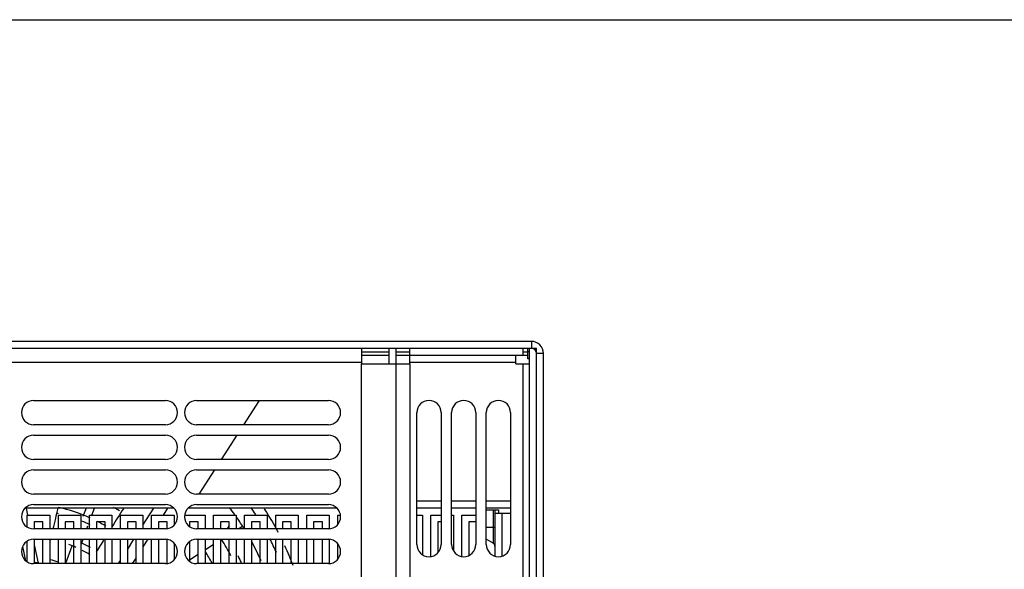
# Model space of a CAD drawing. Header units: millimetres. Extents: x 0 to 2200, y 0 to 2000.
# Tile 45 of 52: x 816 to 1100, y 1842 to 2000. Entities that reach past the tile are written whole.
import ezdxf

# ---------------------------------------------------------------- set-up
doc = ezdxf.new("R2010")
doc.units = ezdxf.units.MM
doc.header["$LTSCALE"] = 130.37037
doc.layers.get('0').update_dxf_attribs({"linetype": 'CONTINUOUS'})
for name, color, linetype in [('BEZUGSACHSEN', 7, 'CONTINUOUS'), ('FASEN', 7, 'CONTINUOUS'), ('RUNDUNGEN', 7, 'CONTINUOUS')]:
    doc.layers.add(name, color=color, linetype=linetype)

msp = doc.modelspace()

# ---------------------------------------------------------------- linework, layer by layer
at = {"color": 7, "linetype": 'CONTINUOUS'}
for p, q in [((0, 2000), (2200, 2000)), ((0, 2000), (2200, 2000)), ((963.67, 1907.36), (670.67, 1907.36)), ((914.67, 1905.36), (914.67, 1900.86)), ((924.67, 1731.36), (924.67, 1905.36)), ((928.67, 1900.86), (928.67, 1905.36)), ((961.17, 1905.36), (961.17, 1903.36)), ((962.67, 1904.36), (962.67, 1905.36)), ((963.17, 1731.36), (963.17, 1905.36)), ((965.17, 1905.36), (963.67, 1905.36)), ((928.67, 1903.36), (961.17, 1903.36)), ((959.17, 1900.86), (959.17, 1903.36)), ((963.17, 1904.32), (962.67, 1904.32)), ((967.17, 1731.36), (967.17, 1903.86)), ((914.67, 1900.86), (928.67, 1900.86)), ((959.17, 1900.86), (963.17, 1900.86)), ((820.17, 1890.36), (858.17, 1890.36)), ((867.17, 1890.36), (905.17, 1890.36)), ((885.23, 1890.36), (880.72, 1883.36)), ((930.67, 1848.86), (930.67, 1886.86)), ((937.67, 1886.86), (937.67, 1848.86)), ((940.67, 1848.86), (940.67, 1886.86)), ((947.67, 1886.86), (947.67, 1848.86)), ((950.67, 1848.86), (950.67, 1886.86)), ((957.67, 1886.86), (957.67, 1848.86)), ((858.17, 1883.36), (820.17, 1883.36)), ((905.17, 1883.36), (867.17, 1883.36)), ((820.17, 1880.36), (858.17, 1880.36)), ((867.17, 1880.36), (905.17, 1880.36)), ((878.78, 1880.36), (874.26, 1873.36)), ((858.17, 1873.36), (820.17, 1873.36)), ((905.17, 1873.36), (867.17, 1873.36)), ((820.17, 1870.36), (858.17, 1870.36)), ((867.17, 1870.36), (905.17, 1870.36)), ((872.33, 1870.36), (867.81, 1863.36)), ((858.17, 1863.36), (820.17, 1863.36)), ((905.17, 1863.36), (867.17, 1863.36)), ((820.17, 1860.36), (858.17, 1860.36)), ((835.3, 1859.36), (834.41, 1856.97)), ((837.01, 1857.36), (837.75, 1859.36)), ((867.17, 1860.36), (905.17, 1860.36)), ((818.36, 1853.92), (818.36, 1857.36)), ((818.36, 1857.36), (824.86, 1857.36)), ((824.86, 1857.36), (824.86, 1853.36)), ((827.31, 1853.36), (827.31, 1857.36)), ((827.31, 1857.36), (833.81, 1857.36)), ((833.81, 1857.36), (833.81, 1853.36)), ((836.26, 1853.36), (836.26, 1857.36)), ((836.26, 1857.36), (842.76, 1857.36)), ((842.76, 1857.36), (842.76, 1853.36)), ((845.21, 1853.36), (845.21, 1857.36)), ((845.21, 1857.36), (851.71, 1857.36)), ((851.71, 1857.36), (851.71, 1853.36)), ((854.16, 1853.36), (854.16, 1857.36)), ((854.16, 1857.36), (860.66, 1857.36)), ((860.66, 1857.36), (860.66, 1854.46)), ((863.72, 1857.36), (869.61, 1857.36)), ((869.61, 1857.36), (869.61, 1853.36)), ((872.06, 1853.36), (872.06, 1857.36)), ((872.06, 1857.36), (878.56, 1857.36)), ((878.56, 1857.36), (878.56, 1853.36)), ((881.01, 1853.36), (881.01, 1857.36)), ((881.01, 1857.36), (887.51, 1857.36)), ((887.51, 1857.36), (887.51, 1853.36)), ((889.96, 1853.36), (889.96, 1857.36)), ((889.96, 1857.36), (896.46, 1857.36)), ((896.46, 1857.36), (896.46, 1853.36)), ((898.91, 1853.36), (898.91, 1857.36)), ((898.91, 1857.36), (905.41, 1857.36)), ((905.41, 1857.36), (905.41, 1853.4)), ((907.86, 1854.7), (907.86, 1857.36)), ((907.86, 1857.36), (908.61, 1857.36)), ((930.67, 1857.36), (932.26, 1857.36)), ((932.26, 1857.36), (932.26, 1845.96)), ((934.71, 1845.41), (934.71, 1857.36)), ((934.71, 1857.36), (937.67, 1857.36)), ((940.67, 1857.36), (941.21, 1857.36)), ((941.21, 1857.36), (941.21, 1847.09)), ((943.66, 1845.41), (943.66, 1857.36)), ((943.66, 1857.36), (947.67, 1857.36)), ((953.17, 1858.86), (954.17, 1858.86)), ((954.17, 1858.86), (954.17, 1857.86)), ((820.36, 1855.36), (820.36, 1853.36)), ((822.86, 1855.36), (820.36, 1855.36)), ((822.86, 1853.36), (822.86, 1855.36)), ((829.31, 1855.36), (829.31, 1853.36)), ((831.81, 1855.36), (829.31, 1855.36)), ((831.81, 1853.36), (831.81, 1855.36)), ((835.53, 1853.36), (835.85, 1854.24)), ((838.26, 1855.36), (838.26, 1853.36)), ((840.76, 1855.36), (838.26, 1855.36)), ((840.76, 1853.36), (840.76, 1855.36)), ((847.21, 1855.36), (847.21, 1853.36)), ((849.71, 1855.36), (847.21, 1855.36)), ((849.71, 1853.36), (849.71, 1855.36)), ((856.16, 1855.36), (856.16, 1853.36)), ((858.66, 1855.36), (856.16, 1855.36)), ((858.66, 1853.44), (858.66, 1855.36)), ((865.11, 1855.36), (865.11, 1854.07)), ((867.61, 1855.36), (865.11, 1855.36)), ((867.61, 1853.36), (867.61, 1855.36)), ((874.06, 1855.36), (874.06, 1853.36)), ((876.56, 1855.36), (874.06, 1855.36)), ((876.56, 1853.36), (876.56, 1855.36)), ((883.01, 1855.36), (883.01, 1853.36)), ((885.51, 1855.36), (883.01, 1855.36)), ((885.51, 1853.36), (885.51, 1855.36)), ((891.96, 1855.36), (891.96, 1853.36)), ((894.46, 1855.36), (891.96, 1855.36)), ((894.46, 1853.36), (894.46, 1855.36)), ((900.91, 1855.36), (900.91, 1853.36)), ((903.41, 1855.36), (900.91, 1855.36)), ((903.41, 1853.36), (903.41, 1855.36)), ((936.71, 1855.36), (936.71, 1846.49)), ((937.67, 1855.36), (936.71, 1855.36)), ((945.66, 1855.36), (945.66, 1845.73)), ((947.67, 1855.36), (945.66, 1855.36)), ((858.17, 1853.36), (820.17, 1853.36)), ((905.17, 1853.36), (867.17, 1853.36)), ((818.36, 1843.92), (818.36, 1849.79)), ((820.17, 1850.36), (858.17, 1850.36)), ((820.36, 1850.36), (820.36, 1843.36)), ((822.86, 1843.36), (822.86, 1850.36)), ((824.86, 1850.36), (824.86, 1843.36)), ((827.31, 1843.36), (827.31, 1850.36)), ((829.31, 1850.36), (829.31, 1843.36)), ((831.23, 1848.37), (829.38, 1843.36)), ((831.81, 1843.36), (831.81, 1850.36)), ((833.81, 1850.36), (833.81, 1843.36)), ((833.95, 1849.09), (834.42, 1850.36)), ((836.26, 1843.36), (836.26, 1850.36)), ((838.26, 1850.36), (838.26, 1843.36)), ((840.76, 1843.36), (840.76, 1850.36)), ((842.76, 1850.36), (842.76, 1843.36)), ((845.21, 1843.36), (845.21, 1850.36)), ((847.21, 1850.36), (847.21, 1843.36)), ((849.71, 1843.36), (849.71, 1850.36)), ((851.71, 1850.36), (851.71, 1843.36)), ((854.16, 1843.36), (854.16, 1850.36)), ((856.16, 1850.36), (856.16, 1843.36)), ((858.66, 1843.44), (858.66, 1850.27)), ((860.66, 1849.25), (860.66, 1844.46)), ((865.11, 1849.65), (865.11, 1844.07)), ((867.17, 1850.36), (905.17, 1850.36)), ((867.61, 1843.36), (867.61, 1850.36)), ((869.61, 1850.36), (869.61, 1843.36)), ((872.06, 1843.36), (872.06, 1850.36)), ((874.06, 1850.36), (874.06, 1843.36)), ((876.56, 1843.36), (876.56, 1850.36)), ((878.56, 1850.36), (878.56, 1843.36)), ((881.01, 1843.36), (881.01, 1850.36)), ((883.01, 1850.36), (883.01, 1843.36)), ((885.51, 1843.36), (885.51, 1850.36)), ((887.51, 1850.36), (887.51, 1843.36)), ((889.96, 1843.36), (889.96, 1850.36)), ((891.96, 1850.36), (891.96, 1843.36)), ((894.46, 1843.36), (894.46, 1850.36)), ((896.46, 1850.36), (896.46, 1843.36)), ((898.91, 1843.36), (898.91, 1850.36)), ((900.91, 1850.36), (900.91, 1843.36)), ((903.41, 1843.36), (903.41, 1850.36)), ((905.41, 1850.32), (905.41, 1843.4)), ((907.86, 1844.7), (907.86, 1849.01)), ((858.17, 1843.36), (820.17, 1843.36)), ((905.17, 1843.36), (867.17, 1843.36))]:
    msp.add_line(p, q, dxfattribs=at)
at = {"color": 3, "linetype": 'CONTINUOUS'}
for p, q in [((963.67, 1905.36), (670.67, 1905.36)), ((922.67, 1900.86), (922.67, 1905.36)), ((965.17, 1731.36), (965.17, 1905.36)), ((914.67, 1904.36), (922.67, 1904.36)), ((924.67, 1904.36), (928.67, 1904.36)), ((961.17, 1904.36), (962.67, 1904.36)), ((962.67, 1902.36), (962.67, 1904.36)), ((963.17, 1902.36), (962.67, 1902.36)), ((860.57, 1859.36), (817.76, 1859.36)), ((907.57, 1859.36), (864.76, 1859.36)), ((937.67, 1859.36), (930.67, 1859.36)), ((947.67, 1859.36), (940.67, 1859.36)), ((957.67, 1859.36), (950.67, 1859.36)), ((950.67, 1858.86), (953.17, 1858.86)), ((953.17, 1858.86), (953.17, 1845.55)), ((953.17, 1857.86), (957.67, 1857.86)), ((952.67, 1849.26), (950.67, 1850.41))]:
    msp.add_line(p, q, dxfattribs=at)
at = {"color": 9, "linetype": 'CONTINUOUS'}
for p, q in [((963.67, 1907.36), (963.67, 1905.36)), ((914.67, 1903.36), (922.67, 1903.36)), ((924.67, 1903.36), (928.67, 1903.36)), ((961.17, 1903.36), (962.67, 1903.36)), ((967.17, 1903.86), (965.17, 1903.86)), ((719.67, 1901.36), (914.67, 1901.36)), ((914.67, 1731.36), (914.67, 1900.86)), ((928.67, 1901.36), (959.17, 1901.36)), ((928.67, 1900.86), (928.67, 1731.36)), ((961.17, 1900.86), (961.17, 1731.36)), ((937.67, 1861.36), (930.67, 1861.36)), ((947.67, 1861.36), (940.67, 1861.36)), ((957.67, 1861.36), (950.67, 1861.36)), ((952.67, 1858.86), (952.67, 1849.26)), ((955.17, 1857.86), (955.17, 1845.55)), ((950.67, 1853.86), (953.17, 1853.86))]:
    msp.add_line(p, q, dxfattribs=at)
at = {"color": 7, "linetype": 'CONTINUOUS'}
for centre, radius, start, end in [((963.67, 1903.86), 3.5, 0, 90), ((820.17, 1886.86), 3.5, 90, 270), ((858.17, 1886.86), 3.5, 270, 90), ((867.17, 1886.86), 3.5, 90, 270), ((905.17, 1886.86), 3.5, 270, 90), ((934.17, 1886.86), 3.5, 0, 180), ((944.17, 1886.86), 3.5, 0, 180), ((954.17, 1886.86), 3.5, 0, 180), ((820.17, 1876.86), 3.5, 90, 270), ((858.17, 1876.86), 3.5, 270, 90), ((867.17, 1876.86), 3.5, 90, 270), ((905.17, 1876.86), 3.5, 270, 90), ((820.17, 1866.86), 3.5, 90, 270), ((858.17, 1866.86), 3.5, 270, 90), ((867.17, 1866.86), 3.5, 90, 270), ((905.17, 1866.86), 3.5, 270, 90), ((820.17, 1856.86), 3.5, 90, 270), ((817.17, 1813.86), 46.81, 65.6232, 77.5533), ((817.17, 1813.86), 52.62, 58.1972, 60.2839), ((858.17, 1856.86), 3.5, 270, 90), ((867.17, 1856.86), 3.5, 90, 270), ((905.17, 1856.86), 3.5, 270, 90), ((817.17, 1813.86), 45.02, 76.8971, 77.575), ((817.17, 1813.86), 83, 27.6177, 33.032), ((817.17, 1813.86), 45.02, 64.5704, 68.0846), ((817.17, 1813.86), 46.81, 59.4166, 62.8647), ((820.17, 1846.86), 3.5, 90, 270), ((817.17, 1813.86), 37.41, 65.9883, 69.4146), ((817.17, 1813.86), 39.22, 60.401, 64.1107), ((858.17, 1846.86), 3.5, 270, 90), ((867.17, 1846.86), 3.5, 90, 270), ((817.17, 1813.86), 67.81, 27.9511, 32.497), ((817.17, 1813.86), 83, 20.3967, 24.6633), ((905.17, 1846.86), 3.5, 270, 90), ((934.17, 1848.86), 3.5, 180, 360), ((944.17, 1848.86), 3.5, 180, 360), ((954.17, 1848.86), 3.5, 180, 360), ((817.17, 1813.86), 37.41, 59.0104, 62.8986), ((817.17, 1813.86), 62.02, 28.6223, 32.1255), ((817.17, 1813.86), 69.61, 25.3401, 27.1089), ((817.17, 1813.86), 31.61, 71.2939, 75.7352)]:
    msp.add_arc(centre, radius, start, end, dxfattribs=at)
at = {"color": 3, "linetype": 'CONTINUOUS'}
for centre, radius, end in [((963.67, 1903.86), 1.5, 90), ((952.17, 1848.39), 1, 60)]:
    msp.add_arc(centre, radius, 0, end, dxfattribs=at)
at = {"layer": 'BEZUGSACHSEN', "color": 7, "linetype": 'CONTINUOUS'}
for start, end in [(33.0348, 34.806), (24.1197, 27.2444)]:
    msp.add_arc((817.17, 1813.86), 80, start, end, dxfattribs=at)
at = {"layer": 'FASEN', "color": 7, "linetype": 'CONTINUOUS'}
for radius, start, end in [(75, 35.6033, 37.4711), (75, 31.8672, 34.7502), (75, 23.8678, 28.3906), (30, 81.4455, 84.0643)]:
    msp.add_arc((817.17, 1813.86), radius, start, end, dxfattribs=at)
at = {"layer": 'RUNDUNGEN', "color": 9, "linetype": 'CONTINUOUS'}
for p, q in [((818.02, 1859.36), (818.46, 1857.36)), ((851.71, 1854.45), (854.84, 1859.36)), ((858.81, 1859.36), (857.54, 1857.36)), ((856.27, 1855.36), (856.16, 1855.19)), ((876.56, 1854.31), (875.95, 1853.36)), ((817.95, 1844.16), (817.03, 1848.31)), ((820.36, 1848.8), (821.52, 1843.54)), ((847.21, 1847.38), (849.1, 1850.36)), ((853.08, 1850.36), (851.71, 1848.2)), ((849.71, 1845.06), (848.62, 1843.36)), ((844.64, 1843.36), (845.21, 1844.24))]:
    msp.add_line(p, q, dxfattribs=at)
at = {"layer": 'RUNDUNGEN', "color": 7, "linetype": 'CONTINUOUS'}
for p, q in [((846.05, 1859.19), (846.15, 1859.36)), ((879.17, 1853.36), (880.42, 1854.16)), ((872.06, 1848.83), (869.61, 1847.27)), ((874.06, 1850.1), (874.46, 1850.36)), ((867.61, 1845.99), (865.11, 1844.4))]:
    msp.add_line(p, q, dxfattribs=at)
for centre, radius, start, end in [((386.61, 1959.13), 451.78, 346.4582, 347.2404), ((2120.26, 1047.11), 1510.99, 147.48984, 147.72289), ((628.94, 1900.11), 202.36, 345.5029, 345.7627), ((1158.84, 1652.47), 374.86, 148.1363, 148.7889)]:
    msp.add_arc(centre, radius, start, end, dxfattribs=at)

doc.saveas('drawing.dxf')
